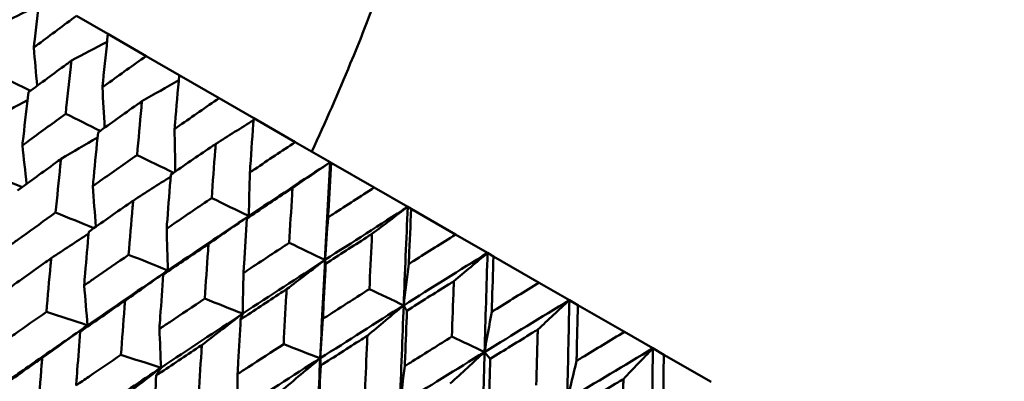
# Model space of a CAD drawing. Header units: millimetres. Extents: x 563 to 2732, y 83 to 2094.
# Tile 59 of 74: x 975.16 to 987.17, y 300.36 to 304.77. Entities that reach past the tile are written whole.
import ezdxf

# ---------------------------------------------------------------- set-up
doc = ezdxf.new("R2010")
doc.units = ezdxf.units.MM
doc.header["$LTSCALE"] = 10
doc.layers.add('Widoczne (ISO)', color=7, linetype='Continuous', lineweight=50)

msp = doc.modelspace()

# ---------------------------------------------------------------- linework, layer by layer
at = {"layer": 'Widoczne (ISO)'}
for p, q in [((975.85, 304.821), (976.233, 304.6)), ((976.7, 304.33), (976.233, 304.6)), ((976.7, 304.33), (977.103, 304.098)), ((977.591, 303.816), (977.103, 304.098)), ((977.591, 303.816), (978.011, 303.573)), ((978.519, 303.28), (978.011, 303.573)), ((978.519, 303.28), (978.945, 303.034)), ((978.945, 303.034), (978.956, 303.028)), ((979.482, 302.724), (978.956, 303.028)), ((979.482, 302.724), (979.89, 302.488)), ((979.89, 302.488), (979.932, 302.464)), ((980.474, 302.151), (979.932, 302.464)), ((980.474, 302.151), (980.864, 301.926)), ((980.864, 301.926), (980.937, 301.884)), ((981.492, 301.563), (980.937, 301.884)), ((981.492, 301.563), (981.862, 301.35)), ((981.862, 301.35), (981.966, 301.29)), ((982.533, 300.963), (981.966, 301.29)), ((982.533, 300.963), (982.881, 300.762)), ((982.881, 300.762), (983.015, 300.684)), ((980.827, 300.716), (980.897, 300.634)), ((983.591, 300.352), (983.015, 300.684))]:
    msp.add_line(p, q, dxfattribs=at)
msp.add_circle((1001.597, 323.48), 50, dxfattribs=at)
msp.add_arc((1001.331, 323.019), 22.5, 280.215, 199.785, dxfattribs=at)
for points, knots in [([(980.159, 315.403), (980.442, 314.615), (980.634, 313.792), (980.837, 312.074), (980.847, 311.18), (980.686, 309.319), (980.514, 308.352), (979.988, 306.348), (979.634, 305.31), (979.043, 303.883), (978.887, 303.525), (978.721, 303.164)], [1, 1, 1, 1, 1.1906229, 1.1906229, 1.3812459, 1.3812459, 1.5718688, 1.5718688, 1.7624917, 1.7624917, 1.8252774, 1.8252774, 1.8252774, 1.8252774]), ([(975.407, 305.077), (975.383, 304.886), (975.359, 304.694), (975.333, 304.479), (975.331, 304.456), (975.328, 304.432)], [0, 0, 0, 0, 0.06135239, 0.06135239, 0.06879633, 0.06879633, 0.06879633, 0.06879633]), ([(975.328, 304.432), (975.347, 304.447), (975.365, 304.461), (975.539, 304.59), (975.694, 304.706), (975.85, 304.821)], [0.05393723, 0.05393723, 0.05393723, 0.05393723, 0.06137399, 0.06137399, 0.12273355, 0.12273355, 0.12273355, 0.12273355]), ([(976.233, 304.6), (976.213, 304.406), (976.193, 304.213), (976.171, 303.995), (976.169, 303.972), (976.166, 303.948)], [0, 0, 0, 0, 0.06135239, 0.06135239, 0.06879633, 0.06879633, 0.06879633, 0.06879633]), ([(975.788, 304.274), (975.768, 304.259), (975.747, 304.244), (975.572, 304.115), (975.417, 304.001), (975.263, 303.887)], [0.05804162, 0.05804162, 0.05804162, 0.05804162, 0.06605559, 0.06605559, 0.12689392, 0.12689392, 0.12689392, 0.12689392]), ([(975.718, 303.624), (975.738, 303.816), (975.759, 304.007), (975.783, 304.224), (975.785, 304.249), (975.788, 304.274)], [0.00523804, 0.00523804, 0.00523804, 0.00523804, 0.06606705, 0.06606705, 0.07409033, 0.07409033, 0.07409033, 0.07409033]), ([(976.166, 303.948), (976.185, 303.962), (976.204, 303.976), (976.382, 304.104), (976.541, 304.217), (976.7, 304.33)], [0.05393723, 0.05393723, 0.05393723, 0.05393723, 0.06137399, 0.06137399, 0.12273355, 0.12273355, 0.12273355, 0.12273355]), ([(977.103, 304.098), (977.085, 303.903), (977.069, 303.707), (977.05, 303.488), (977.048, 303.464), (977.046, 303.44)], [0, 0, 0, 0, 0.06135239, 0.06135239, 0.06879633, 0.06879633, 0.06879633, 0.06879633]), ([(975.263, 303.887), (975.243, 303.707), (975.222, 303.527), (975.198, 303.311), (975.194, 303.274), (975.19, 303.238)], [0.00418374, 0.00418374, 0.00418374, 0.00418374, 0.06147247, 0.06147247, 0.07302352, 0.07302352, 0.07302352, 0.07302352]), ([(976.648, 303.778), (976.627, 303.763), (976.606, 303.749), (976.427, 303.622), (976.269, 303.509), (976.112, 303.397)], [0.05804162, 0.05804162, 0.05804162, 0.05804162, 0.06605559, 0.06605559, 0.12689392, 0.12689392, 0.12689392, 0.12689392]), ([(976.589, 303.121), (976.606, 303.315), (976.623, 303.508), (976.643, 303.727), (976.646, 303.753), (976.648, 303.778)], [0.00523804, 0.00523804, 0.00523804, 0.00523804, 0.06606705, 0.06606705, 0.07409033, 0.07409033, 0.07409033, 0.07409033]), ([(977.046, 303.44), (977.066, 303.454), (977.086, 303.467), (977.267, 303.593), (977.429, 303.705), (977.591, 303.816)], [0.05393723, 0.05393723, 0.05393723, 0.05393723, 0.06137399, 0.06137399, 0.12273355, 0.12273355, 0.12273355, 0.12273355]), ([(975.19, 303.238), (975.219, 303.26), (975.249, 303.281), (975.424, 303.41), (975.571, 303.517), (975.718, 303.624)], [0.04993807, 0.04993807, 0.04993807, 0.04993807, 0.0614821, 0.0614821, 0.11877783, 0.11877783, 0.11877783, 0.11877783]), ([(978.011, 303.573), (977.997, 303.376), (977.983, 303.179), (977.968, 302.958), (977.967, 302.934), (977.965, 302.91)], [0, 0, 0, 0, 0.06135239, 0.06135239, 0.06879633, 0.06879633, 0.06879633, 0.06879633]), ([(976.112, 303.397), (976.094, 303.215), (976.077, 303.034), (976.056, 302.815), (976.053, 302.778), (976.05, 302.742)], [0.00418374, 0.00418374, 0.00418374, 0.00418374, 0.06147247, 0.06147247, 0.07302352, 0.07302352, 0.07302352, 0.07302352]), ([(977.965, 302.91), (977.985, 302.923), (978.005, 302.936), (978.189, 303.06), (978.354, 303.17), (978.519, 303.28)], [0.05393723, 0.05393723, 0.05393723, 0.05393723, 0.06137399, 0.06137399, 0.12273355, 0.12273355, 0.12273355, 0.12273355]), ([(977.548, 303.258), (977.527, 303.244), (977.505, 303.229), (977.323, 303.105), (977.162, 302.994), (977.001, 302.883)], [0.05804162, 0.05804162, 0.05804162, 0.05804162, 0.06605559, 0.06605559, 0.12689392, 0.12689392, 0.12689392, 0.12689392]), ([(977.499, 302.596), (977.513, 302.791), (977.527, 302.986), (977.544, 303.207), (977.546, 303.233), (977.548, 303.258)], [0.00523804, 0.00523804, 0.00523804, 0.00523804, 0.06606705, 0.06606705, 0.07409033, 0.07409033, 0.07409033, 0.07409033]), ([(975.661, 303.073), (975.639, 303.057), (975.617, 303.041), (975.44, 302.913), (975.285, 302.8), (975.13, 302.687)], [0.06241522, 0.06241522, 0.06241522, 0.06241522, 0.0708546, 0.0708546, 0.13127416, 0.13127416, 0.13127416, 0.13127416]), ([(975.595, 302.419), (975.614, 302.61), (975.633, 302.801), (975.655, 303.019), (975.658, 303.046), (975.661, 303.073)], [0.01044349, 0.01044349, 0.01044349, 0.01044349, 0.07085106, 0.07085106, 0.07930241, 0.07930241, 0.07930241, 0.07930241]), ([(976.05, 302.742), (976.08, 302.763), (976.11, 302.784), (976.289, 302.911), (976.439, 303.016), (976.589, 303.121)], [0.04993807, 0.04993807, 0.04993807, 0.04993807, 0.0614821, 0.0614821, 0.11877783, 0.11877783, 0.11877783, 0.11877783]), ([(978.956, 303.028), (978.944, 302.829), (978.933, 302.631), (978.921, 302.408), (978.92, 302.383), (978.919, 302.359)], [0, 0, 0, 0, 0.06135239, 0.06135239, 0.06879633, 0.06879633, 0.06879633, 0.06879633]), ([(977.001, 302.883), (976.986, 302.7), (976.972, 302.517), (976.955, 302.296), (976.952, 302.259), (976.95, 302.222)], [0.00418374, 0.00418374, 0.00418374, 0.00418374, 0.06147247, 0.06147247, 0.07302352, 0.07302352, 0.07302352, 0.07302352]), ([(978.484, 302.718), (978.463, 302.703), (978.441, 302.689), (978.255, 302.566), (978.092, 302.457), (977.928, 302.348)], [0.05804162, 0.05804162, 0.05804162, 0.05804162, 0.06605559, 0.06605559, 0.12689392, 0.12689392, 0.12689392, 0.12689392]), ([(978.445, 302.05), (978.456, 302.247), (978.468, 302.443), (978.481, 302.666), (978.483, 302.692), (978.484, 302.718)], [0.00523804, 0.00523804, 0.00523804, 0.00523804, 0.06606705, 0.06606705, 0.07409033, 0.07409033, 0.07409033, 0.07409033]), ([(978.919, 302.359), (978.939, 302.372), (978.959, 302.386), (979.146, 302.508), (979.314, 302.616), (979.482, 302.724)], [0.05393723, 0.05393723, 0.05393723, 0.05393723, 0.06137399, 0.06137399, 0.12273355, 0.12273355, 0.12273355, 0.12273355]), ([(976.541, 302.564), (976.519, 302.549), (976.496, 302.533), (976.316, 302.407), (976.157, 302.297), (975.999, 302.185)], [0.06241522, 0.06241522, 0.06241522, 0.06241522, 0.0708546, 0.0708546, 0.13127416, 0.13127416, 0.13127416, 0.13127416]), ([(976.486, 301.904), (976.502, 302.098), (976.518, 302.291), (976.536, 302.51), (976.539, 302.537), (976.541, 302.564)], [0.01044349, 0.01044349, 0.01044349, 0.01044349, 0.07085106, 0.07085106, 0.07930241, 0.07930241, 0.07930241, 0.07930241]), ([(976.95, 302.222), (976.98, 302.243), (977.011, 302.264), (977.194, 302.389), (977.346, 302.492), (977.499, 302.596)], [0.04993807, 0.04993807, 0.04993807, 0.04993807, 0.0614821, 0.0614821, 0.11877783, 0.11877783, 0.11877783, 0.11877783]), ([(979.932, 302.464), (979.923, 302.264), (979.915, 302.064), (979.905, 301.839), (979.904, 301.815), (979.903, 301.791)], [0, 0, 0, 0, 0.06135239, 0.06135239, 0.06879633, 0.06879633, 0.06879633, 0.06879633]), ([(975.062, 302.036), (975.102, 302.065), (975.143, 302.094), (975.32, 302.222), (975.457, 302.32), (975.595, 302.419)], [0.04598621, 0.04598621, 0.04598621, 0.04598621, 0.06155279, 0.06155279, 0.11473062, 0.11473062, 0.11473062, 0.11473062]), ([(977.928, 302.348), (977.916, 302.163), (977.904, 301.978), (977.891, 301.756), (977.888, 301.719), (977.886, 301.681)], [0.00418374, 0.00418374, 0.00418374, 0.00418374, 0.06147247, 0.06147247, 0.07302352, 0.07302352, 0.07302352, 0.07302352]), ([(975.999, 302.185), (975.984, 302.016), (975.97, 301.847), (975.951, 301.628), (975.947, 301.578), (975.943, 301.528)], [0.00838421, 0.00838421, 0.00838421, 0.00838421, 0.06155515, 0.06155515, 0.07712864, 0.07712864, 0.07712864, 0.07712864]), ([(979.454, 302.158), (979.432, 302.144), (979.41, 302.13), (979.221, 302.008), (979.055, 301.901), (978.889, 301.793)], [0.05804162, 0.05804162, 0.05804162, 0.05804162, 0.06605559, 0.06605559, 0.12689392, 0.12689392, 0.12689392, 0.12689392]), ([(979.423, 301.485), (979.432, 301.683), (979.441, 301.882), (979.452, 302.106), (979.453, 302.132), (979.454, 302.158)], [0.00523804, 0.00523804, 0.00523804, 0.00523804, 0.06606705, 0.06606705, 0.07409033, 0.07409033, 0.07409033, 0.07409033]), ([(979.903, 301.791), (979.924, 301.804), (979.944, 301.817), (980.134, 301.937), (980.304, 302.044), (980.474, 302.151)], [0.05393723, 0.05393723, 0.05393723, 0.05393723, 0.06137399, 0.06137399, 0.12273355, 0.12273355, 0.12273355, 0.12273355]), ([(977.46, 302.034), (977.437, 302.019), (977.414, 302.004), (977.23, 301.879), (977.069, 301.77), (976.908, 301.661)], [0.06241522, 0.06241522, 0.06241522, 0.06241522, 0.0708546, 0.0708546, 0.13127416, 0.13127416, 0.13127416, 0.13127416]), ([(977.415, 301.368), (977.427, 301.563), (977.441, 301.758), (977.456, 301.98), (977.458, 302.007), (977.46, 302.034)], [0.01044349, 0.01044349, 0.01044349, 0.01044349, 0.07085106, 0.07085106, 0.07930241, 0.07930241, 0.07930241, 0.07930241]), ([(977.886, 301.681), (977.917, 301.702), (977.949, 301.723), (978.135, 301.846), (978.29, 301.948), (978.445, 302.05)], [0.04993807, 0.04993807, 0.04993807, 0.04993807, 0.0614821, 0.0614821, 0.11877783, 0.11877783, 0.11877783, 0.11877783]), ([(975.542, 301.862), (975.519, 301.846), (975.496, 301.83), (975.318, 301.703), (975.162, 301.592), (975.007, 301.48)], [0.06686277, 0.06686277, 0.06686277, 0.06686277, 0.07557848, 0.07557848, 0.13558897, 0.13558897, 0.13558897, 0.13558897]), ([(975.482, 301.206), (975.499, 301.397), (975.516, 301.588), (975.537, 301.807), (975.539, 301.834), (975.542, 301.862)], [0.01556037, 0.01556037, 0.01556037, 0.01556037, 0.07555527, 0.07555527, 0.08428623, 0.08428623, 0.08428623, 0.08428623]), ([(975.943, 301.528), (975.984, 301.557), (976.024, 301.585), (976.205, 301.711), (976.346, 301.808), (976.486, 301.904)], [0.04598621, 0.04598621, 0.04598621, 0.04598621, 0.06155279, 0.06155279, 0.11473062, 0.11473062, 0.11473062, 0.11473062]), ([(980.937, 301.884), (980.93, 301.683), (980.924, 301.482), (980.916, 301.256), (980.916, 301.231), (980.915, 301.207)], [0, 0, 0, 0, 0.06135239, 0.06135239, 0.06879633, 0.06879633, 0.06879633, 0.06879633]), ([(978.889, 301.793), (978.879, 301.607), (978.87, 301.421), (978.859, 301.197), (978.857, 301.159), (978.856, 301.122)], [0.00418374, 0.00418374, 0.00418374, 0.00418374, 0.06147247, 0.06147247, 0.07302352, 0.07302352, 0.07302352, 0.07302352]), ([(976.908, 301.661), (976.896, 301.49), (976.884, 301.319), (976.868, 301.098), (976.865, 301.048), (976.861, 300.998)], [0.00838421, 0.00838421, 0.00838421, 0.00838421, 0.06155515, 0.06155515, 0.07712864, 0.07712864, 0.07712864, 0.07712864]), ([(978.413, 301.483), (978.39, 301.468), (978.367, 301.453), (978.18, 301.331), (978.016, 301.223), (977.852, 301.116)], [0.06241522, 0.06241522, 0.06241522, 0.06241522, 0.0708546, 0.0708546, 0.13127416, 0.13127416, 0.13127416, 0.13127416]), ([(978.377, 300.813), (978.387, 301.009), (978.398, 301.205), (978.41, 301.429), (978.412, 301.456), (978.413, 301.483)], [0.01044349, 0.01044349, 0.01044349, 0.01044349, 0.07085106, 0.07085106, 0.07930241, 0.07930241, 0.07930241, 0.07930241]), ([(978.856, 301.122), (978.887, 301.142), (978.919, 301.162), (979.108, 301.284), (979.265, 301.384), (979.423, 301.485)], [0.04993807, 0.04993807, 0.04993807, 0.04993807, 0.0614821, 0.0614821, 0.11877783, 0.11877783, 0.11877783, 0.11877783]), ([(980.453, 301.581), (980.43, 301.568), (980.408, 301.554), (980.217, 301.434), (980.048, 301.327), (979.88, 301.221)], [0.05804162, 0.05804162, 0.05804162, 0.05804162, 0.06605559, 0.06605559, 0.12689392, 0.12689392, 0.12689392, 0.12689392]), ([(980.429, 300.904), (980.435, 301.104), (980.443, 301.303), (980.451, 301.529), (980.452, 301.555), (980.453, 301.581)], [0.00523804, 0.00523804, 0.00523804, 0.00523804, 0.06606705, 0.06606705, 0.07409033, 0.07409033, 0.07409033, 0.07409033]), ([(980.915, 301.207), (980.936, 301.22), (980.956, 301.232), (981.149, 301.352), (981.32, 301.458), (981.492, 301.563)], [0.05393723, 0.05393723, 0.05393723, 0.05393723, 0.06137399, 0.06137399, 0.12273355, 0.12273355, 0.12273355, 0.12273355]), ([(976.861, 300.998), (976.903, 301.026), (976.945, 301.054), (977.129, 301.177), (977.272, 301.273), (977.415, 301.368)], [0.04598621, 0.04598621, 0.04598621, 0.04598621, 0.06155279, 0.06155279, 0.11473062, 0.11473062, 0.11473062, 0.11473062]), ([(976.442, 301.343), (976.419, 301.327), (976.396, 301.311), (976.213, 301.186), (976.055, 301.076), (975.896, 300.967)], [0.06686277, 0.06686277, 0.06686277, 0.06686277, 0.07557848, 0.07557848, 0.13558897, 0.13558897, 0.13558897, 0.13558897]), ([(976.392, 300.681), (976.406, 300.874), (976.42, 301.066), (976.437, 301.287), (976.44, 301.315), (976.442, 301.343)], [0.01556037, 0.01556037, 0.01556037, 0.01556037, 0.07555527, 0.07555527, 0.08428623, 0.08428623, 0.08428623, 0.08428623]), ([(981.966, 301.29), (981.961, 301.088), (981.956, 300.885), (981.951, 300.658), (981.95, 300.634), (981.95, 300.609)], [0, 0, 0, 0, 0.06135239, 0.06135239, 0.06879633, 0.06879633, 0.06879633, 0.06879633]), ([(974.945, 300.829), (974.996, 300.864), (975.047, 300.9), (975.225, 301.026), (975.353, 301.116), (975.482, 301.206)], [0.04208868, 0.04208868, 0.04208868, 0.04208868, 0.06158988, 0.06158988, 0.11059803, 0.11059803, 0.11059803, 0.11059803]), ([(977.852, 301.116), (977.842, 300.943), (977.833, 300.771), (977.82, 300.548), (977.818, 300.498), (977.815, 300.447)], [0.00838421, 0.00838421, 0.00838421, 0.00838421, 0.06155515, 0.06155515, 0.07712864, 0.07712864, 0.07712864, 0.07712864]), ([(979.88, 301.221), (979.873, 301.034), (979.866, 300.846), (979.857, 300.621), (979.856, 300.583), (979.854, 300.545)], [0.00418374, 0.00418374, 0.00418374, 0.00418374, 0.06147247, 0.06147247, 0.07302352, 0.07302352, 0.07302352, 0.07302352]), ([(975.985, 301.042), (975.744, 300.875), (975.503, 300.708), (975.181, 300.482), (975.098, 300.424), (975.015, 300.366)], [0.3692784, 0.3692784, 0.3692784, 0.3692784, 0.4608442, 0.4608442, 0.492629, 0.492629, 0.492629, 0.492629]), ([(975.896, 300.967), (975.884, 300.81), (975.871, 300.653), (975.855, 300.434), (975.85, 300.371), (975.845, 300.309)], [0.01259731, 0.01259731, 0.01259731, 0.01259731, 0.06159863, 0.06159863, 0.08110666, 0.08110666, 0.08110666, 0.08110666]), ([(979.398, 300.915), (979.374, 300.9), (979.351, 300.885), (979.161, 300.765), (978.995, 300.658), (978.829, 300.552)], [0.06241522, 0.06241522, 0.06241522, 0.06241522, 0.0708546, 0.0708546, 0.13127416, 0.13127416, 0.13127416, 0.13127416]), ([(979.369, 300.24), (979.377, 300.437), (979.386, 300.635), (979.395, 300.86), (979.396, 300.887), (979.398, 300.915)], [0.01044349, 0.01044349, 0.01044349, 0.01044349, 0.07085106, 0.07085106, 0.07930241, 0.07930241, 0.07930241, 0.07930241]), ([(979.854, 300.545), (979.886, 300.565), (979.918, 300.585), (980.11, 300.705), (980.269, 300.805), (980.429, 300.904)], [0.04993807, 0.04993807, 0.04993807, 0.04993807, 0.0614821, 0.0614821, 0.11877783, 0.11877783, 0.11877783, 0.11877783]), ([(981.476, 300.99), (981.454, 300.977), (981.431, 300.963), (981.238, 300.844), (981.068, 300.739), (980.897, 300.634)], [0.05804162, 0.05804162, 0.05804162, 0.05804162, 0.06605559, 0.06605559, 0.12689392, 0.12689392, 0.12689392, 0.12689392]), ([(981.458, 300.31), (981.464, 300.51), (981.469, 300.711), (981.475, 300.938), (981.476, 300.964), (981.476, 300.99)], [0.00523804, 0.00523804, 0.00523804, 0.00523804, 0.06606705, 0.06606705, 0.07409033, 0.07409033, 0.07409033, 0.07409033]), ([(981.95, 300.609), (981.971, 300.622), (981.992, 300.635), (982.186, 300.753), (982.359, 300.858), (982.533, 300.963)], [0.05393723, 0.05393723, 0.05393723, 0.05393723, 0.06137399, 0.06137399, 0.12273355, 0.12273355, 0.12273355, 0.12273355]), ([(977.378, 300.802), (977.355, 300.786), (977.331, 300.771), (977.146, 300.647), (976.985, 300.54), (976.823, 300.432)], [0.06686277, 0.06686277, 0.06686277, 0.06686277, 0.07557848, 0.07557848, 0.13558897, 0.13558897, 0.13558897, 0.13558897]), ([(977.338, 300.135), (977.349, 300.329), (977.361, 300.523), (977.375, 300.745), (977.377, 300.774), (977.378, 300.802)], [0.01556037, 0.01556037, 0.01556037, 0.01556037, 0.07555527, 0.07555527, 0.08428623, 0.08428623, 0.08428623, 0.08428623]), ([(977.815, 300.447), (977.857, 300.475), (977.9, 300.503), (978.087, 300.625), (978.232, 300.719), (978.377, 300.813)], [0.04598621, 0.04598621, 0.04598621, 0.04598621, 0.06155279, 0.06155279, 0.11473062, 0.11473062, 0.11473062, 0.11473062]), ([(975.432, 300.644), (975.409, 300.628), (975.386, 300.612), (975.206, 300.486), (975.05, 300.377), (974.894, 300.267)], [0.07138254, 0.07138254, 0.07138254, 0.07138254, 0.08018544, 0.08018544, 0.13983561, 0.13983561, 0.13983561, 0.13983561]), ([(975.377, 299.988), (975.393, 300.179), (975.409, 300.369), (975.427, 300.588), (975.43, 300.616), (975.432, 300.644)], [0.02053386, 0.02053386, 0.02053386, 0.02053386, 0.08016461, 0.08016461, 0.08898694, 0.08898694, 0.08898694, 0.08898694]), ([(975.845, 300.309), (975.897, 300.344), (975.949, 300.38), (976.131, 300.504), (976.261, 300.592), (976.392, 300.681)], [0.04208868, 0.04208868, 0.04208868, 0.04208868, 0.06158988, 0.06158988, 0.11059803, 0.11059803, 0.11059803, 0.11059803]), ([(980.897, 300.634), (980.892, 300.445), (980.886, 300.257), (980.88, 300.03), (980.879, 299.992), (980.878, 299.954)], [0.00418374, 0.00418374, 0.00418374, 0.00418374, 0.06147247, 0.06147247, 0.07302352, 0.07302352, 0.07302352, 0.07302352]), ([(983.015, 300.684), (983.011, 300.481), (983.008, 300.278), (983.004, 300.05), (983.004, 300.025), (983.004, 300.001)], [0, 0, 0, 0, 0.06135239, 0.06135239, 0.06879633, 0.06879633, 0.06879633, 0.06879633]), ([(976.881, 300.525), (976.635, 300.361), (976.39, 300.196), (976.061, 299.974), (975.977, 299.917), (975.892, 299.859)], [0.3692784, 0.3692784, 0.3692784, 0.3692784, 0.4608442, 0.4608442, 0.492629, 0.492629, 0.492629, 0.492629]), ([(978.829, 300.552), (978.821, 300.378), (978.813, 300.205), (978.804, 299.981), (978.802, 299.93), (978.799, 299.879)], [0.00838421, 0.00838421, 0.00838421, 0.00838421, 0.06155515, 0.06155515, 0.07712864, 0.07712864, 0.07712864, 0.07712864]), ([(976.823, 300.432), (976.813, 300.274), (976.803, 300.116), (976.789, 299.894), (976.785, 299.831), (976.782, 299.768)], [0.01259731, 0.01259731, 0.01259731, 0.01259731, 0.06159863, 0.06159863, 0.08110666, 0.08110666, 0.08110666, 0.08110666]), ([(982.521, 300.387), (982.499, 300.373), (982.476, 300.36), (982.281, 300.242), (982.109, 300.138), (981.937, 300.033)], [0.05804162, 0.05804162, 0.05804162, 0.05804162, 0.06605559, 0.06605559, 0.12689392, 0.12689392, 0.12689392, 0.12689392]), ([(982.508, 299.704), (982.512, 299.905), (982.516, 300.106), (982.52, 300.334), (982.521, 300.361), (982.521, 300.387)], [0.00523804, 0.00523804, 0.00523804, 0.00523804, 0.06606705, 0.06606705, 0.07409033, 0.07409033, 0.07409033, 0.07409033])]:
    msp.add_open_spline(points, degree=3, knots=knots, dxfattribs=at)
for points in [[(974.972, 304.746), (975.112, 304.814), (975.251, 304.881), (975.391, 304.949)], [(975.788, 304.274), (975.933, 304.351), (976.078, 304.427), (976.223, 304.503)], [(975.328, 304.432), (975.342, 304.277), (975.356, 304.121), (975.37, 303.966)], [(975.289, 303.906), (975.156, 303.971), (975.023, 304.037), (974.89, 304.102)], [(976.648, 303.778), (976.798, 303.864), (976.947, 303.95), (977.097, 304.035)], [(976.166, 303.948), (976.175, 303.784), (976.184, 303.619), (976.193, 303.455)], [(974.822, 303.557), (974.966, 303.635), (975.109, 303.714), (975.252, 303.792)], [(976.14, 303.417), (975.999, 303.486), (975.859, 303.555), (975.718, 303.624)], [(977.548, 303.258), (977.702, 303.355), (977.856, 303.451), (978.009, 303.547)], [(977.046, 303.44), (977.049, 303.267), (977.052, 303.094), (977.055, 302.92)], [(975.661, 303.073), (975.809, 303.161), (975.957, 303.248), (976.106, 303.336)], [(975.19, 303.238), (975.207, 303.081), (975.224, 302.925), (975.241, 302.768)], [(977.033, 302.905), (976.885, 302.977), (976.737, 303.049), (976.589, 303.121)], [(978.945, 303.034), (978.613, 302.816), (978.281, 302.597), (977.951, 302.377)], [(978.484, 302.718), (978.638, 302.824), (978.792, 302.929), (978.945, 303.034)], [(978.945, 303.034), (978.923, 302.637), (978.901, 302.239), (978.881, 301.84)], [(975.186, 302.729), (975.039, 302.789), (974.892, 302.849), (974.745, 302.91)], [(976.541, 302.564), (976.694, 302.663), (976.846, 302.76), (976.999, 302.858)], [(977.965, 302.91), (977.96, 302.732), (977.956, 302.554), (977.951, 302.377)], [(976.05, 302.742), (976.061, 302.576), (976.073, 302.411), (976.085, 302.246)], [(977.951, 302.377), (977.8, 302.45), (977.65, 302.523), (977.499, 302.596)], [(979.89, 302.488), (979.553, 302.273), (979.216, 302.057), (978.881, 301.84)], [(979.454, 302.158), (979.6, 302.269), (979.745, 302.379), (979.89, 302.488)], [(979.89, 302.488), (979.873, 302.088), (979.856, 301.687), (979.841, 301.286)], [(976.062, 302.229), (975.906, 302.293), (975.751, 302.356), (975.595, 302.419)], [(977.951, 302.377), (977.621, 302.156), (977.292, 301.935), (976.964, 301.713)], [(977.46, 302.034), (977.623, 302.149), (977.787, 302.263), (977.951, 302.377)], [(977.951, 302.377), (977.943, 302.367), (977.936, 302.358), (977.928, 302.348)], [(978.919, 302.359), (978.906, 302.186), (978.893, 302.013), (978.881, 301.84)], [(976.95, 302.222), (976.954, 302.052), (976.959, 301.882), (976.964, 301.713)], [(975.542, 301.862), (975.694, 301.962), (975.845, 302.062), (975.997, 302.161)], [(978.881, 301.84), (978.736, 301.91), (978.59, 301.98), (978.445, 302.05)], [(976.964, 301.713), (976.805, 301.777), (976.646, 301.84), (976.486, 301.904)], [(978.881, 301.84), (978.545, 301.623), (978.211, 301.404), (977.877, 301.185)], [(978.413, 301.483), (978.569, 301.603), (978.725, 301.722), (978.881, 301.84)], [(978.881, 301.84), (978.86, 301.441), (978.841, 301.04), (978.823, 300.64)], [(978.881, 301.84), (978.884, 301.824), (978.886, 301.809), (978.889, 301.793)], [(980.864, 301.926), (980.522, 301.714), (980.181, 301.5), (979.841, 301.286)], [(980.453, 301.581), (980.59, 301.697), (980.727, 301.812), (980.864, 301.926)], [(980.864, 301.926), (980.851, 301.523), (980.839, 301.12), (980.827, 300.716)], [(976.964, 301.713), (976.636, 301.49), (976.31, 301.267), (975.985, 301.042)], [(976.442, 301.343), (976.616, 301.466), (976.79, 301.59), (976.964, 301.713)], [(976.964, 301.713), (976.945, 301.695), (976.927, 301.678), (976.908, 301.661)], [(979.903, 301.791), (979.882, 301.622), (979.861, 301.454), (979.841, 301.286)], [(977.886, 301.681), (977.883, 301.516), (977.88, 301.351), (977.877, 301.185)], [(975.943, 301.528), (975.957, 301.366), (975.971, 301.204), (975.985, 301.042)], [(979.841, 301.286), (979.701, 301.352), (979.562, 301.419), (979.423, 301.485)], [(977.877, 301.185), (977.723, 301.246), (977.569, 301.307), (977.415, 301.368)], [(979.841, 301.286), (979.5, 301.071), (979.161, 300.856), (978.823, 300.64)], [(979.398, 300.915), (979.545, 301.039), (979.693, 301.163), (979.841, 301.286)], [(979.841, 301.286), (979.825, 300.884), (979.81, 300.481), (979.796, 300.077)], [(979.841, 301.286), (979.854, 301.264), (979.867, 301.243), (979.88, 301.221)], [(981.862, 301.35), (981.516, 301.139), (981.171, 300.928), (980.827, 300.716)], [(981.476, 300.99), (981.605, 301.111), (981.734, 301.23), (981.862, 301.35)], [(981.862, 301.35), (981.853, 300.945), (981.844, 300.54), (981.836, 300.134)], [(975.985, 301.042), (975.817, 301.097), (975.649, 301.152), (975.482, 301.206)], [(977.877, 301.185), (977.544, 300.966), (977.212, 300.746), (976.881, 300.525)], [(977.378, 300.802), (977.545, 300.93), (977.711, 301.058), (977.877, 301.185)], [(977.877, 301.185), (977.869, 301.162), (977.861, 301.139), (977.852, 301.116)], [(978.856, 301.122), (978.844, 300.961), (978.833, 300.8), (978.823, 300.64)], [(980.915, 301.207), (980.885, 301.043), (980.856, 300.88), (980.827, 300.716)], [(975.432, 300.644), (975.616, 300.777), (975.801, 300.91), (975.985, 301.042)], [(975.985, 301.042), (975.956, 301.017), (975.926, 300.992), (975.896, 300.967)], [(976.861, 300.998), (976.868, 300.84), (976.874, 300.682), (976.881, 300.525)], [(980.827, 300.716), (980.694, 300.779), (980.561, 300.842), (980.429, 300.904)], [(978.823, 300.64), (978.674, 300.697), (978.526, 300.755), (978.377, 300.813)], [(982.881, 300.762), (982.532, 300.553), (982.184, 300.344), (981.836, 300.134)], [(982.521, 300.387), (982.641, 300.512), (982.761, 300.637), (982.881, 300.762)], [(982.881, 300.762), (982.875, 300.355), (982.869, 299.948), (982.864, 299.54)], [(976.881, 300.525), (976.718, 300.577), (976.555, 300.629), (976.392, 300.681)], [(978.823, 300.64), (978.484, 300.423), (978.147, 300.206), (977.811, 299.988)], [(978.348, 300.242), (978.506, 300.375), (978.664, 300.508), (978.823, 300.64)], [(978.823, 300.64), (978.804, 300.238), (978.787, 299.836), (978.771, 299.434)], [(978.823, 300.64), (978.825, 300.61), (978.827, 300.581), (978.829, 300.552)], [(980.827, 300.716), (980.483, 300.504), (980.139, 300.291), (979.796, 300.077)], [(980.409, 300.331), (980.549, 300.46), (980.688, 300.588), (980.827, 300.716)], [(980.827, 300.716), (980.816, 300.312), (980.805, 299.907), (980.795, 299.501)], [(976.351, 300.114), (976.527, 300.251), (976.704, 300.388), (976.881, 300.525)], [(976.881, 300.525), (976.862, 300.494), (976.843, 300.463), (976.823, 300.432)], [(979.854, 300.545), (979.835, 300.389), (979.815, 300.233), (979.796, 300.077)], [(981.95, 300.609), (981.912, 300.451), (981.874, 300.292), (981.836, 300.134)], [(977.815, 300.447), (977.813, 300.294), (977.812, 300.141), (977.811, 299.988)]]:
    msp.add_open_spline(points, degree=3, dxfattribs=at)

doc.saveas('drawing.dxf')
